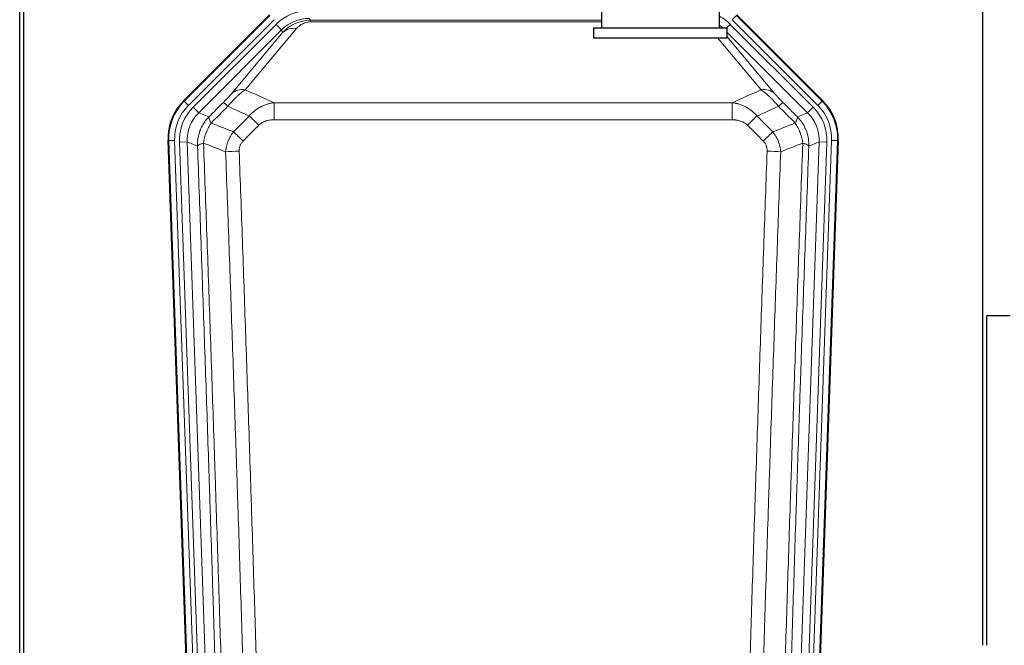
# Model space of a CAD drawing. Header units: inches. Extents: x 0 to 17820, y -10 to 12600.
# Tile 26 of 116: x 4154 to 4655, y 3269 to 3587. Entities that reach past the tile are written whole.
import ezdxf

# ---------------------------------------------------------------- set-up
doc = ezdxf.new("R2010")
doc.units = ezdxf.units.IN
doc.layers.add('1', color=7, linetype='Continuous', true_color=0xffffff)

msp = doc.modelspace()

# ---------------------------------------------------------------- linework, layer by layer
at = {"layer": '1', "color": 2, "linetype": 'Continuous', "lineweight": 25}
for p, q in [((4154.089, 3210.404), (4154.089, 3610.984)), ((4156.089, 3610.656), (4156.089, 3187.146)), ((4510.09, 3582.645), (4510.09, 3592.261)), ((4644.089, 3268.646), (4644.089, 3596.138)), ((4237.448, 3545.533), (4281.264, 3589.349)), ((4450.09, 3592.145), (4450.09, 3582.645)), ((4518.915, 3589.349), (4562.731, 3545.533)), ((4446.09, 3582.645), (4446.09, 3577.645)), ((4446.09, 3582.645), (4514.09, 3582.645)), ((4514.09, 3577.645), (4514.09, 3582.645)), ((4446.09, 3577.645), (4514.09, 3577.645)), ((4242.685, 3149.881), (4229.567, 3525.526)), ((4570.611, 3525.526), (4557.494, 3149.881)), ((4646.131, 3268.639), (4646.131, 3436.145)), ((4658.131, 3436.145), (4646.131, 3436.145))]:
    msp.add_line(p, q, dxfattribs=at)
at = {"layer": '1', "color": 110, "linetype": 'Continuous', "lineweight": 13}
for p, q in [((4237.829, 3545.383), (4281.42, 3588.974)), ((4301.462, 3587.523), (4301.857, 3586.568)), ((4518.759, 3588.974), (4516.641, 3586.855)), ((4518.759, 3588.974), (4562.35, 3545.383)), ((4283.538, 3586.855), (4239.947, 3543.264)), ((4242.339, 3542.322), (4284.514, 3584.498)), ((4294.954, 3582.382), (4268.876, 3551.209)), ((4287.339, 3581.673), (4284.514, 3584.498)), ((4301.857, 3586.568), (4450.087, 3586.568)), ((4301.857, 3585.69), (4301.857, 3586.568)), ((4450.087, 3585.69), (4301.857, 3585.69)), ((4513.812, 3582.645), (4515.665, 3584.498)), ((4557.84, 3542.322), (4515.665, 3584.498)), ((4560.232, 3543.264), (4516.641, 3586.855)), ((4287.339, 3581.673), (4245.164, 3539.498)), ((4261.815, 3549.163), (4287.893, 3580.336)), ((4287.893, 3580.336), (4287.339, 3581.673)), ((4531.302, 3551.209), (4509.188, 3577.645)), ((4555.015, 3539.498), (4514.09, 3580.423)), ((4514.09, 3578.18), (4538.364, 3549.163)), ((4237.448, 3545.533), (4237.829, 3545.383)), ((4239.947, 3543.264), (4237.829, 3545.383)), ((4242.339, 3542.322), (4245.164, 3539.498)), ((4283.503, 3544.639), (4516.676, 3544.639)), ((4283.503, 3535.93), (4283.503, 3544.639)), ((4516.676, 3535.93), (4516.676, 3544.639)), ((4555.015, 3539.498), (4557.84, 3542.322)), ((4562.35, 3545.383), (4560.232, 3543.264)), ((4562.35, 3545.383), (4562.731, 3545.533)), ((4245.164, 3539.498), (4250.388, 3537.44)), ((4549.791, 3537.44), (4555.015, 3539.498)), ((4516.676, 3535.93), (4283.503, 3535.93)), ((4229.948, 3525.376), (4229.567, 3525.526)), ((4232.942, 3525.481), (4229.948, 3525.376)), ((4243.059, 3149.933), (4229.948, 3525.376)), ((4232.942, 3525.481), (4246.053, 3150.038)), ((4235.334, 3524.539), (4239.326, 3524.678)), ((4235.334, 3524.539), (4248.4, 3150.368)), ((4244.574, 3522.611), (4239.326, 3524.678)), ((4239.326, 3524.678), (4252.392, 3150.507)), ((4547.787, 3150.507), (4560.853, 3524.678)), ((4564.845, 3524.539), (4551.779, 3150.368)), ((4554.126, 3150.038), (4567.237, 3525.481)), ((4560.853, 3524.678), (4555.605, 3522.611)), ((4570.231, 3525.376), (4557.12, 3149.933)), ((4560.853, 3524.678), (4564.845, 3524.539)), ((4570.231, 3525.376), (4567.237, 3525.481)), ((4570.611, 3525.526), (4570.231, 3525.376))]:
    msp.add_line(p, q, dxfattribs=at)
for centre, major_axis, ratio, start_param, end_param in [((4301.489, 3567.485, 0), (-9.199, 22.209), 0.998395, 5.8910538, 6.6753168), ((4301.489, 3567.485), (7.671, -18.519), 0.9977549, 2.7494612, 3.5337241), ((4498.69, 3567.485), (9.199, 22.209), 0.998395, 5.8910538, 6.1816355), ((4302.411, 3565.26), (4.311, -20.925), 0.9337003, 2.9520749, 3.7363379), ((4294.954, 3573.275), (-7.67, 6.416), 0.860824, 5.3364913, 6.1801624), ((4302.411, 3574.367), (2.389, -11.128), 0.8742439, 2.9560698, 3.7403327), ((4498.69, 3567.485), (-7.671, -18.519), 0.9977549, 2.8207801, 2.9288368), ((4268.876, 3542.102), (-7.67, 6.416), 0.860824, 5.3364913, 6.1801624), ((4531.302, 3542.102), (-7.67, -6.416), 0.860824, 3.2446156, 4.0882866), ((4256.961, 3526.291), (25.153, -9.908), 0.9987323, 2.7320361, 3.5511492), ((4256.961, 3526.291, 0), (22.366, -8.81), 0.9983711, 2.7320361, 3.5511492), ((4259.353, 3525.349, 0), (-22.366, 8.81), 0.9983711, 5.8736288, 6.6927419), ((4264.789, 3537.738), (7.081, -7.061), 0.0269081, 2.343706, 3.0892138), ((4535.39, 3537.738), (-7.081, -7.061), 0.0269081, 3.1939715, 3.9394793), ((4540.826, 3525.349, 0), (22.366, 8.81), 0.9983711, 5.8736288, 6.6927419), ((4543.218, 3526.291, 0), (-22.366, -8.81), 0.9983711, 2.7320361, 3.5511492), ((4543.218, 3526.291), (-25.153, -9.908), 0.9987323, 2.7320361, 3.5511492), ((4259.353, 3525.349), (18.651, -7.347), 0.9977215, 2.7320361, 3.5511492), ((4275.745, 3532.807), (7.096, -7.046), 0.0275577, 1.5981516, 2.344042), ((4524.434, 3532.807), (-7.096, -7.046), 0.0275577, 3.9391433, 4.6850337), ((4540.826, 3525.349), (-18.651, -7.347), 0.9977215, 2.7320361, 3.5511492), ((4267.736, 3524.743), (7.095, -7.047), 0.0252539, 1.5958719, 2.342907), ((4532.443, 3524.743), (7.095, 7.047), 0.0252539, 0.7986857, 1.5457208), ((4265.764, 3519.655), (-9.993, -0.365), 0.0335157, 4.711165, 5.4709844), ((4534.415, 3519.655), (-9.993, 0.365), 0.0335157, 3.9537936, 4.713613)]:
    msp.add_ellipse(centre, major_axis=major_axis, ratio=ratio, start_param=start_param, end_param=end_param, dxfattribs=at)
at = {"layer": '1', "color": 2, "linetype": 'Continuous', "lineweight": 25}
for centre, major_axis in [((4256.589, 3526.437, 0), (25.162, -9.912)), ((4543.59, 3526.437, 0), (-25.162, -9.912))]:
    msp.add_ellipse(centre, major_axis=major_axis, ratio=0.9983711, start_param=2.7320361, end_param=3.5511492, dxfattribs=at)
at = {"layer": '1', "color": 110, "linetype": 'Continuous', "lineweight": 13}
for points, knots in [([(4261.815, 3549.163), (4261.79, 3549.133), (4261.764, 3549.102), (4261.711, 3549.04), (4261.684, 3549.008), (4261.601, 3548.911), (4261.544, 3548.844), (4261.364, 3548.637), (4261.236, 3548.491), (4261.028, 3548.258), (4260.956, 3548.178), (4260.844, 3548.054), (4260.788, 3547.992), (4260.729, 3547.928), (4260.69, 3547.885), (4260.67, 3547.863), (4260.491, 3547.667), (4260.324, 3547.486), (4259.973, 3547.111), (4259.789, 3546.916), (4259.549, 3546.664), (4259.476, 3546.587), (4259.402, 3546.51), (4259.352, 3546.458), (4259.327, 3546.432), (4259.202, 3546.302), (4259.101, 3546.197), (4258.794, 3545.88), (4258.586, 3545.667), (4258.162, 3545.236), (4257.947, 3545.019), (4257.728, 3544.799)], [0, 0, 0, 0, 0.03125, 0.03125, 0.0625, 0.0625, 0.125, 0.125, 0.25, 0.25, 0.3125, 0.3125, 0.34375, 0.359375, 0.359375, 0.375, 0.375, 0.5, 0.5, 0.625, 0.625, 0.65625, 0.671875, 0.671875, 0.6875, 0.6875, 0.75, 0.75, 0.875, 0.875, 1, 1, 1, 1]), ([(4259.981, 3542.804), (4260.365, 3543.263), (4261.135, 3544.16), (4261.911, 3545.015), (4262.495, 3545.64), (4262.69, 3545.845), (4262.934, 3546.099), (4262.983, 3546.149), (4263.08, 3546.25), (4263.226, 3546.4), (4263.372, 3546.548), (4263.856, 3547.036), (4264.24, 3547.409), (4264.999, 3548.125), (4265.374, 3548.467), (4265.839, 3548.875), (4265.932, 3548.955), (4266.116, 3549.114), (4266.391, 3549.348), (4266.661, 3549.571), (4267.196, 3550.002), (4267.543, 3550.27), (4268.053, 3550.644), (4268.221, 3550.764), (4268.469, 3550.937), (4268.552, 3550.993), (4268.715, 3551.103), (4268.796, 3551.157), (4268.876, 3551.209)], [0, 0, 0, 0, 0.125, 0.25, 0.25, 0.3125, 0.3125, 0.328125, 0.328125, 0.34375, 0.375, 0.375, 0.5, 0.5, 0.625, 0.625, 0.65625, 0.65625, 0.6875, 0.75, 0.75, 0.875, 0.875, 0.9375, 0.9375, 0.96875, 0.96875, 1, 1, 1, 1]), ([(4531.302, 3551.209), (4531.624, 3550.999), (4531.955, 3550.77), (4532.632, 3550.273), (4532.979, 3550.005), (4533.513, 3549.574), (4533.693, 3549.426), (4533.967, 3549.195), (4534.059, 3549.117), (4534.197, 3548.998), (4534.244, 3548.958), (4534.336, 3548.878), (4534.754, 3548.513), (4535.552, 3547.787), (4536.317, 3547.041), (4536.896, 3546.458), (4537.09, 3546.26), (4537.382, 3545.957), (4537.479, 3545.855), (4537.626, 3545.7), (4537.675, 3545.648), (4537.773, 3545.544), (4537.822, 3545.492), (4538.262, 3545.021), (4538.652, 3544.592), (4539.427, 3543.713), (4539.813, 3543.264), (4540.198, 3542.804)], [0, 0, 0, 0, 0.125, 0.125, 0.25, 0.25, 0.3125, 0.3125, 0.34375, 0.34375, 0.359375, 0.359375, 0.375, 0.5, 0.625, 0.625, 0.6875, 0.6875, 0.71875, 0.71875, 0.734375, 0.734375, 0.75, 0.75, 0.875, 0.875, 1, 1, 1, 1]), ([(4542.451, 3544.799), (4542.232, 3545.019), (4542.015, 3545.237), (4541.589, 3545.671), (4541.38, 3545.885), (4541.122, 3546.152), (4541.07, 3546.205), (4540.969, 3546.31), (4540.818, 3546.467), (4540.672, 3546.62), (4540.385, 3546.921), (4540.203, 3547.114), (4539.853, 3547.489), (4539.686, 3547.67), (4539.506, 3547.866), (4539.486, 3547.887), (4539.447, 3547.93), (4539.389, 3547.995), (4539.256, 3548.141), (4539.149, 3548.261), (4538.941, 3548.493), (4538.813, 3548.639), (4538.575, 3548.914), (4538.465, 3549.042), (4538.364, 3549.163)], [0, 0, 0, 0, 0.125, 0.125, 0.25, 0.25, 0.28125, 0.28125, 0.3125, 0.375, 0.375, 0.5, 0.5, 0.625, 0.625, 0.640625, 0.640625, 0.65625, 0.6875, 0.75, 0.75, 0.875, 0.875, 1, 1, 1, 1]), ([(4270.927, 3537.869), (4271.127, 3538.108), (4271.333, 3538.342), (4271.65, 3538.685), (4271.757, 3538.799), (4271.974, 3539.021), (4272.083, 3539.131), (4272.636, 3539.672), (4273.097, 3540.08), (4274.054, 3540.848), (4274.55, 3541.207), (4275.192, 3541.627), (4275.321, 3541.709), (4275.517, 3541.831), (4275.583, 3541.871), (4275.714, 3541.95), (4275.78, 3541.99), (4276.111, 3542.184), (4276.446, 3542.371), (4276.786, 3542.547), (4276.922, 3542.616), (4276.99, 3542.651), (4277.196, 3542.753), (4277.333, 3542.819), (4277.747, 3543.013), (4278.024, 3543.135), (4278.862, 3543.481), (4279.427, 3543.686), (4280.57, 3544.044), (4281.148, 3544.197), (4282.316, 3544.455), (4282.907, 3544.559), (4283.503, 3544.639)], [0, 0, 0, 0, 0.0625, 0.0625, 0.09375, 0.09375, 0.125, 0.125, 0.25, 0.25, 0.375, 0.375, 0.40625, 0.40625, 0.421875, 0.421875, 0.4375, 0.4375, 0.5, 0.515625, 0.515625, 0.53125, 0.53125, 0.5625, 0.5625, 0.625, 0.625, 0.75, 0.75, 0.875, 0.875, 1, 1, 1, 1]), ([(4516.676, 3544.639), (4517.273, 3544.559), (4517.941, 3544.441), (4518.605, 3544.291), (4518.752, 3544.256), (4518.826, 3544.239), (4519.046, 3544.185), (4519.193, 3544.148), (4519.63, 3544.031), (4519.92, 3543.947), (4520.782, 3543.676), (4521.347, 3543.47), (4522.46, 3543.008), (4523.007, 3542.751), (4523.813, 3542.326), (4524.212, 3542.104), (4524.606, 3541.866), (4524.802, 3541.744), (4524.867, 3541.703), (4524.997, 3541.62), (4525.061, 3541.578), (4525.64, 3541.199), (4526.137, 3540.839), (4527.092, 3540.072), (4527.551, 3539.665), (4528.43, 3538.803), (4528.851, 3538.349), (4529.252, 3537.869)], [0, 0, 0, 0, 0.125, 0.140625, 0.140625, 0.15625, 0.15625, 0.1875, 0.1875, 0.25, 0.25, 0.375, 0.375, 0.5, 0.5, 0.5625, 0.59375, 0.59375, 0.609375, 0.609375, 0.625, 0.625, 0.75, 0.75, 0.875, 0.875, 1, 1, 1, 1]), ([(4244.574, 3522.611), (4244.568, 3523.097), (4244.557, 3524.063), (4244.673, 3525.502), (4244.88, 3526.913), (4245.185, 3528.288), (4245.578, 3529.623), (4246.056, 3530.912), (4246.613, 3532.15), (4247.243, 3533.333), (4247.94, 3534.457), (4248.699, 3535.517), (4249.51, 3536.518), (4250.097, 3537.134), (4250.388, 3537.44)], [0, 0, 0, 0, 0.089031, 0.1769996, 0.2639132, 0.3497793, 0.4346056, 0.5184004, 0.601172, 0.6829292, 0.763681, 0.8434369, 0.9222065, 1, 1, 1, 1]), ([(4251.494, 3534.282), (4251.387, 3534.489), (4251.287, 3534.688), (4251.1, 3535.069), (4251.013, 3535.251), (4250.853, 3535.597), (4250.781, 3535.761), (4250.652, 3536.069), (4250.595, 3536.213), (4250.499, 3536.481), (4250.459, 3536.605), (4250.396, 3536.831), (4250.374, 3536.934), (4250.333, 3537.208), (4250.342, 3537.347), (4250.388, 3537.44)], [0, 0, 0, 0, 0.125, 0.125, 0.25, 0.25, 0.375, 0.375, 0.5, 0.5, 0.625, 0.625, 0.75, 0.75, 1, 1, 1, 1]), ([(4549.791, 3537.44), (4549.837, 3537.347), (4549.846, 3537.208), (4549.805, 3536.934), (4549.783, 3536.831), (4549.72, 3536.605), (4549.68, 3536.481), (4549.584, 3536.213), (4549.527, 3536.069), (4549.398, 3535.761), (4549.326, 3535.597), (4549.166, 3535.251), (4549.079, 3535.069), (4548.892, 3534.688), (4548.792, 3534.489), (4548.685, 3534.282)], [0, 0, 0, 0, 0.25, 0.25, 0.375, 0.375, 0.5, 0.5, 0.625, 0.625, 0.75, 0.75, 0.875, 0.875, 1, 1, 1, 1]), ([(4549.791, 3537.44), (4550.093, 3537.121), (4550.703, 3536.481), (4551.541, 3535.438), (4552.322, 3534.332), (4553.036, 3533.16), (4553.675, 3531.926), (4554.535, 3529.944), (4555.366, 3527.079), (4555.642, 3524.344), (4555.61, 3522.843), (4555.605, 3522.611)], [0, 0, 0, 0, 0.0808925, 0.1627583, 0.2456086, 0.3294543, 0.4143057, 0.5001731, 0.7248177, 0.9574268, 1, 1, 1, 1]), ([(4247.629, 3524.086), (4247.758, 3524.989), (4247.936, 3525.892), (4248.393, 3527.676), (4248.67, 3528.558), (4249.158, 3529.852), (4249.333, 3530.278), (4249.705, 3531.118), (4249.903, 3531.532), (4250.529, 3532.752), (4250.991, 3533.536), (4251.494, 3534.282)], [0, 0, 0, 0, 0.25, 0.25, 0.5, 0.5, 0.625, 0.625, 0.75, 0.75, 1, 1, 1, 1]), ([(4275.745, 3533.196), (4275.87, 3533.322), (4276, 3533.444), (4276.202, 3533.621), (4276.27, 3533.678), (4276.408, 3533.79), (4276.477, 3533.845), (4276.83, 3534.113), (4277.124, 3534.307), (4277.734, 3534.659), (4278.05, 3534.816), (4278.458, 3534.993), (4278.54, 3535.028), (4278.705, 3535.094), (4278.787, 3535.126), (4279.035, 3535.219), (4279.202, 3535.276), (4279.703, 3535.436), (4280.04, 3535.526), (4280.72, 3535.678), (4281.062, 3535.739), (4281.752, 3535.836), (4282.099, 3535.872), (4282.798, 3535.919), (4283.15, 3535.93), (4283.503, 3535.93)], [0, 0, 0, 0, 0.0625, 0.0625, 0.09375, 0.09375, 0.125, 0.125, 0.25, 0.25, 0.375, 0.375, 0.40625, 0.40625, 0.4375, 0.4375, 0.5, 0.5, 0.625, 0.625, 0.75, 0.75, 0.875, 0.875, 1, 1, 1, 1]), ([(4516.676, 3535.93), (4517.029, 3535.93), (4517.383, 3535.919), (4517.824, 3535.889), (4517.912, 3535.882), (4518.088, 3535.867), (4518.176, 3535.859), (4518.44, 3535.832), (4518.614, 3535.81), (4519.136, 3535.736), (4519.481, 3535.674), (4520.164, 3535.52), (4520.501, 3535.429), (4521.169, 3535.214), (4521.499, 3535.091), (4521.865, 3534.931), (4521.905, 3534.913), (4521.986, 3534.876), (4522.106, 3534.821), (4522.384, 3534.686), (4522.616, 3534.56), (4523.07, 3534.297), (4523.361, 3534.104), (4523.918, 3533.68), (4524.184, 3533.449), (4524.434, 3533.196)], [0, 0, 0, 0, 0.125, 0.125, 0.15625, 0.15625, 0.1875, 0.1875, 0.25, 0.25, 0.375, 0.375, 0.5, 0.5, 0.625, 0.625, 0.640625, 0.640625, 0.65625, 0.6875, 0.75, 0.75, 0.875, 0.875, 1, 1, 1, 1]), ([(4548.685, 3534.282), (4549.188, 3533.536), (4549.65, 3532.752), (4550.276, 3531.532), (4550.474, 3531.118), (4550.846, 3530.278), (4551.021, 3529.852), (4551.509, 3528.558), (4551.786, 3527.676), (4552.243, 3525.892), (4552.421, 3524.989), (4552.55, 3524.086)], [0, 0, 0, 0, 0.25, 0.25, 0.375, 0.375, 0.5, 0.5, 0.75, 0.75, 1, 1, 1, 1]), ([(4258.881, 3519.647), (4258.917, 3520.11), (4258.97, 3520.57), (4259.059, 3521.143), (4259.077, 3521.257), (4259.117, 3521.486), (4259.138, 3521.6), (4259.203, 3521.942), (4259.251, 3522.168), (4259.408, 3522.844), (4259.649, 3523.734), (4259.957, 3524.603), (4260.213, 3525.247), (4260.325, 3525.514), (4260.444, 3525.778), (4260.492, 3525.884), (4260.516, 3525.937), (4260.589, 3526.095), (4260.639, 3526.199), (4260.893, 3526.719), (4261.111, 3527.126), (4261.577, 3527.919), (4262.071, 3528.693), (4262.623, 3529.429), (4262.914, 3529.787)], [0, 0, 0, 0, 0.125, 0.125, 0.15625, 0.15625, 0.1875, 0.1875, 0.25, 0.25, 0.375, 0.5, 0.5, 0.5625, 0.578125, 0.578125, 0.59375, 0.59375, 0.625, 0.625, 0.75, 0.75, 0.875, 1, 1, 1, 1]), ([(4537.265, 3529.787), (4537.556, 3529.429), (4537.833, 3529.06), (4538.162, 3528.585), (4538.226, 3528.489), (4538.355, 3528.297), (4538.418, 3528.2), (4538.604, 3527.907), (4538.725, 3527.71), (4539.074, 3527.113), (4539.509, 3526.302), (4539.882, 3525.459), (4540.138, 3524.815), (4540.219, 3524.598), (4540.335, 3524.271), (4540.373, 3524.161), (4540.446, 3523.94), (4540.482, 3523.83), (4540.654, 3523.276), (4540.775, 3522.83), (4540.982, 3521.932), (4541.155, 3521.027), (4541.262, 3520.11), (4541.298, 3519.647)], [0, 0, 0, 0, 0.125, 0.125, 0.15625, 0.15625, 0.1875, 0.1875, 0.25, 0.25, 0.375, 0.5, 0.5, 0.5625, 0.5625, 0.59375, 0.59375, 0.625, 0.625, 0.75, 0.75, 0.875, 1, 1, 1, 1]), ([(4244.574, 3522.611), (4244.603, 3522.71), (4244.693, 3522.816), (4244.916, 3522.985), (4245.005, 3523.043), (4245.211, 3523.162), (4245.328, 3523.223), (4245.589, 3523.347), (4245.734, 3523.411), (4246.048, 3523.54), (4246.218, 3523.606), (4246.582, 3523.74), (4246.776, 3523.808), (4247.186, 3523.946), (4247.403, 3524.016), (4247.629, 3524.086)], [0, 0, 0, 0, 0.25, 0.25, 0.375, 0.375, 0.5, 0.5, 0.625, 0.625, 0.75, 0.75, 0.875, 0.875, 1, 1, 1, 1]), ([(4256.769, 3151.122), (4256.324, 3166.532), (4255.418, 3197.378), (4254.011, 3243.719), (4253.041, 3274.663), (4252.487, 3292.082), (4252.425, 3294.018), (4252.301, 3297.889), (4252.115, 3303.697), (4251.678, 3317.251), (4251.3, 3328.872), (4250.982, 3338.558), (4250.918, 3340.496), (4250.79, 3344.371), (4250.599, 3350.183), (4250.148, 3363.745), (4249.758, 3375.369), (4248.972, 3398.618), (4247.909, 3429.616), (4246.268, 3476.114), (4245.143, 3507.112), (4244.574, 3522.611)], [0, 0, 0, 0, 0.125, 0.25, 0.375, 0.375, 0.390625, 0.390625, 0.40625, 0.4375, 0.5, 0.5, 0.515625, 0.515625, 0.53125, 0.5625, 0.625, 0.625, 0.75, 0.875, 1, 1, 1, 1]), ([(4247.629, 3524.086), (4248.2, 3508.532), (4249.328, 3477.422), (4250.973, 3430.757), (4252.04, 3399.647), (4252.828, 3376.314), (4253.219, 3364.648), (4253.671, 3351.037), (4253.863, 3345.204), (4253.991, 3341.315), (4254.055, 3339.371), (4254.374, 3329.649), (4254.754, 3317.986), (4255.191, 3304.383), (4255.378, 3298.554), (4255.502, 3294.669), (4255.564, 3292.726), (4256.12, 3275.243), (4257.093, 3244.187), (4258.504, 3197.677), (4259.412, 3166.719), (4259.858, 3151.253)], [0, 0, 0, 0, 0.125, 0.25, 0.375, 0.375, 0.4375, 0.46875, 0.484375, 0.484375, 0.5, 0.5, 0.5625, 0.59375, 0.609375, 0.609375, 0.625, 0.625, 0.75, 0.875, 1, 1, 1, 1]), ([(4265.764, 3519.991), (4265.755, 3520.227), (4265.758, 3520.464), (4265.775, 3520.758), (4265.779, 3520.817), (4265.789, 3520.935), (4265.794, 3520.994), (4265.813, 3521.17), (4265.829, 3521.287), (4265.884, 3521.635), (4265.933, 3521.863), (4266.053, 3522.314), (4266.125, 3522.536), (4266.251, 3522.865), (4266.296, 3522.973), (4266.369, 3523.135), (4266.394, 3523.189), (4266.445, 3523.295), (4266.471, 3523.348), (4266.606, 3523.61), (4266.724, 3523.813), (4266.98, 3524.203), (4267.118, 3524.392), (4267.413, 3524.755), (4267.57, 3524.93), (4267.736, 3525.098)], [0, 0, 0, 0, 0.125, 0.125, 0.15625, 0.15625, 0.1875, 0.1875, 0.25, 0.25, 0.375, 0.375, 0.5, 0.5, 0.5625, 0.5625, 0.59375, 0.59375, 0.625, 0.625, 0.75, 0.75, 0.875, 0.875, 1, 1, 1, 1]), ([(4532.443, 3525.098), (4532.609, 3524.93), (4532.767, 3524.754), (4532.953, 3524.525), (4532.99, 3524.478), (4533.062, 3524.385), (4533.098, 3524.337), (4533.202, 3524.194), (4533.269, 3524.097), (4533.461, 3523.802), (4533.696, 3523.398), (4533.886, 3522.972), (4534.012, 3522.644), (4534.052, 3522.533), (4534.106, 3522.364), (4534.124, 3522.308), (4534.157, 3522.194), (4534.173, 3522.137), (4534.249, 3521.853), (4534.297, 3521.623), (4534.37, 3521.162), (4534.394, 3520.93), (4534.421, 3520.462), (4534.423, 3520.227), (4534.415, 3519.991)], [0, 0, 0, 0, 0.125, 0.125, 0.15625, 0.15625, 0.1875, 0.1875, 0.25, 0.25, 0.375, 0.5, 0.5, 0.5625, 0.5625, 0.59375, 0.59375, 0.625, 0.625, 0.75, 0.75, 0.875, 0.875, 1, 1, 1, 1]), ([(4540.321, 3151.253), (4540.377, 3153.186), (4540.433, 3155.119), (4540.545, 3158.987), (4540.713, 3164.789), (4541.109, 3178.329), (4541.452, 3189.942), (4542.145, 3213.175), (4543.086, 3244.174), (4544.544, 3290.738), (4545.548, 3321.825), (4546.122, 3339.323), (4546.186, 3341.267), (4546.314, 3345.156), (4546.507, 3350.99), (4546.958, 3364.603), (4547.35, 3376.273), (4547.678, 3386), (4547.744, 3387.946), (4547.876, 3391.836), (4548.074, 3397.672), (4548.539, 3411.289), (4548.942, 3422.96), (4549.754, 3446.301), (4550.851, 3477.419), (4551.979, 3508.532), (4552.55, 3524.086)], [0, 0, 0, 0, 0.015625, 0.015625, 0.03125, 0.0625, 0.125, 0.125, 0.25, 0.375, 0.5, 0.5, 0.515625, 0.515625, 0.53125, 0.5625, 0.625, 0.625, 0.640625, 0.640625, 0.65625, 0.6875, 0.75, 0.75, 0.875, 1, 1, 1, 1]), ([(4555.605, 3522.611), (4555.036, 3507.112), (4553.911, 3476.11), (4552.817, 3445.103), (4552.008, 3421.846), (4551.606, 3410.217), (4551.142, 3396.649), (4550.944, 3390.834), (4550.813, 3386.957), (4550.747, 3385.018), (4550.419, 3375.327), (4550.029, 3363.698), (4549.579, 3350.134), (4549.387, 3344.321), (4549.259, 3340.447), (4549.196, 3338.509), (4548.623, 3321.074), (4547.622, 3290.1), (4546.167, 3243.705), (4544.761, 3197.375), (4543.855, 3166.533), (4543.41, 3151.122)], [0, 0, 0, 0, 0.125, 0.25, 0.25, 0.3125, 0.34375, 0.359375, 0.359375, 0.375, 0.375, 0.4375, 0.46875, 0.484375, 0.484375, 0.5, 0.5, 0.625, 0.75, 0.875, 1, 1, 1, 1]), ([(4552.55, 3524.086), (4552.776, 3524.016), (4552.993, 3523.946), (4553.403, 3523.808), (4553.597, 3523.74), (4553.961, 3523.606), (4554.131, 3523.54), (4554.445, 3523.411), (4554.59, 3523.347), (4554.851, 3523.223), (4554.968, 3523.162), (4555.174, 3523.043), (4555.263, 3522.985), (4555.486, 3522.816), (4555.576, 3522.71), (4555.605, 3522.611)], [0, 0, 0, 0, 0.125, 0.125, 0.25, 0.25, 0.375, 0.375, 0.5, 0.5, 0.625, 0.625, 0.75, 0.75, 1, 1, 1, 1]), ([(4270.855, 3152.807), (4270.417, 3168.026), (4269.525, 3198.488), (4268.603, 3228.998), (4267.9, 3251.898), (4267.664, 3259.534), (4267.188, 3274.813), (4266.947, 3282.455), (4266.221, 3305.391), (4265.729, 3320.688), (4265.105, 3339.817), (4264.98, 3343.643), (4264.728, 3351.295), (4264.349, 3362.773), (4263.966, 3374.252), (4263.194, 3397.208), (4262.151, 3427.817), (4260.541, 3473.731), (4259.439, 3504.342), (4258.881, 3519.647)], [0, 0, 0, 0, 0.125, 0.25, 0.25, 0.3125, 0.3125, 0.375, 0.375, 0.5, 0.5, 0.53125, 0.53125, 0.5625, 0.625, 0.625, 0.75, 0.875, 1, 1, 1, 1]), ([(4265.764, 3519.991), (4266.322, 3504.666), (4267.422, 3474.018), (4269.03, 3428.046), (4270.072, 3397.399), (4270.843, 3374.414), (4271.225, 3362.921), (4271.604, 3351.429), (4271.855, 3343.767), (4271.98, 3339.937), (4272.604, 3320.783), (4273.095, 3305.467), (4273.82, 3282.503), (4274.06, 3274.851), (4274.536, 3259.553), (4274.772, 3251.907), (4275.474, 3228.979), (4276.395, 3198.431), (4277.285, 3167.931), (4277.723, 3152.693)], [0, 0, 0, 0, 0.125, 0.25, 0.375, 0.375, 0.4375, 0.46875, 0.46875, 0.5, 0.5, 0.625, 0.625, 0.6875, 0.6875, 0.75, 0.75, 0.875, 1, 1, 1, 1]), ([(4522.456, 3152.693), (4522.894, 3167.931), (4523.784, 3198.431), (4524.705, 3228.979), (4525.407, 3251.907), (4525.643, 3259.553), (4526.119, 3274.851), (4526.359, 3282.503), (4527.084, 3305.467), (4527.575, 3320.783), (4528.199, 3339.937), (4528.324, 3343.767), (4528.575, 3351.429), (4528.954, 3362.921), (4529.336, 3374.414), (4530.107, 3397.399), (4531.149, 3428.046), (4532.757, 3474.018), (4533.857, 3504.666), (4534.415, 3519.991)], [0, 0, 0, 0, 0.125, 0.25, 0.25, 0.3125, 0.3125, 0.375, 0.375, 0.5, 0.5, 0.53125, 0.53125, 0.5625, 0.625, 0.625, 0.75, 0.875, 1, 1, 1, 1]), ([(4541.298, 3519.647), (4540.74, 3504.342), (4539.638, 3473.731), (4538.028, 3427.817), (4536.985, 3397.208), (4536.213, 3374.252), (4535.83, 3362.773), (4535.451, 3351.295), (4535.199, 3343.643), (4535.074, 3339.817), (4534.45, 3320.688), (4533.958, 3305.391), (4533.231, 3282.455), (4532.991, 3274.813), (4532.515, 3259.534), (4532.279, 3251.898), (4531.576, 3228.998), (4530.654, 3198.488), (4529.762, 3168.026), (4529.324, 3152.807)], [0, 0, 0, 0, 0.125, 0.25, 0.375, 0.375, 0.4375, 0.46875, 0.46875, 0.5, 0.5, 0.625, 0.625, 0.6875, 0.6875, 0.75, 0.75, 0.875, 1, 1, 1, 1])]:
    msp.add_open_spline(points, degree=3, knots=knots, dxfattribs=at)
for points in [[(4268.876, 3551.209), (4273.756, 3549.02), (4278.631, 3546.83), (4283.503, 3544.639)], [(4516.676, 3544.639), (4521.548, 3546.83), (4526.423, 3549.02), (4531.302, 3551.209)], [(4250.388, 3537.44), (4252.835, 3539.893), (4255.282, 3542.346), (4257.728, 3544.799)], [(4259.981, 3542.804), (4257.152, 3539.963), (4254.323, 3537.123), (4251.494, 3534.282)], [(4270.927, 3537.869), (4267.281, 3539.515), (4263.632, 3541.16), (4259.981, 3542.804)], [(4540.198, 3542.804), (4536.547, 3541.16), (4532.898, 3539.515), (4529.252, 3537.869)], [(4548.685, 3534.282), (4545.856, 3537.123), (4543.027, 3539.963), (4540.198, 3542.804)], [(4542.451, 3544.799), (4544.897, 3542.346), (4547.344, 3539.893), (4549.791, 3537.44)], [(4262.914, 3529.787), (4265.585, 3532.481), (4268.256, 3535.175), (4270.927, 3537.869)], [(4529.252, 3537.869), (4531.923, 3535.175), (4534.594, 3532.481), (4537.265, 3529.787)], [(4251.494, 3534.282), (4255.299, 3532.778), (4259.105, 3531.28), (4262.914, 3529.787)], [(4275.745, 3533.196), (4273.076, 3530.496), (4270.406, 3527.797), (4267.736, 3525.098)], [(4532.443, 3525.098), (4529.773, 3527.797), (4527.103, 3530.496), (4524.434, 3533.196)], [(4537.265, 3529.787), (4541.074, 3531.28), (4544.88, 3532.778), (4548.685, 3534.282)], [(4258.881, 3519.647), (4255.128, 3521.122), (4251.378, 3522.602), (4247.629, 3524.086)], [(4552.55, 3524.086), (4548.801, 3522.602), (4545.051, 3521.122), (4541.298, 3519.647)]]:
    msp.add_open_spline(points, degree=3, dxfattribs=at)

doc.saveas('drawing.dxf')
